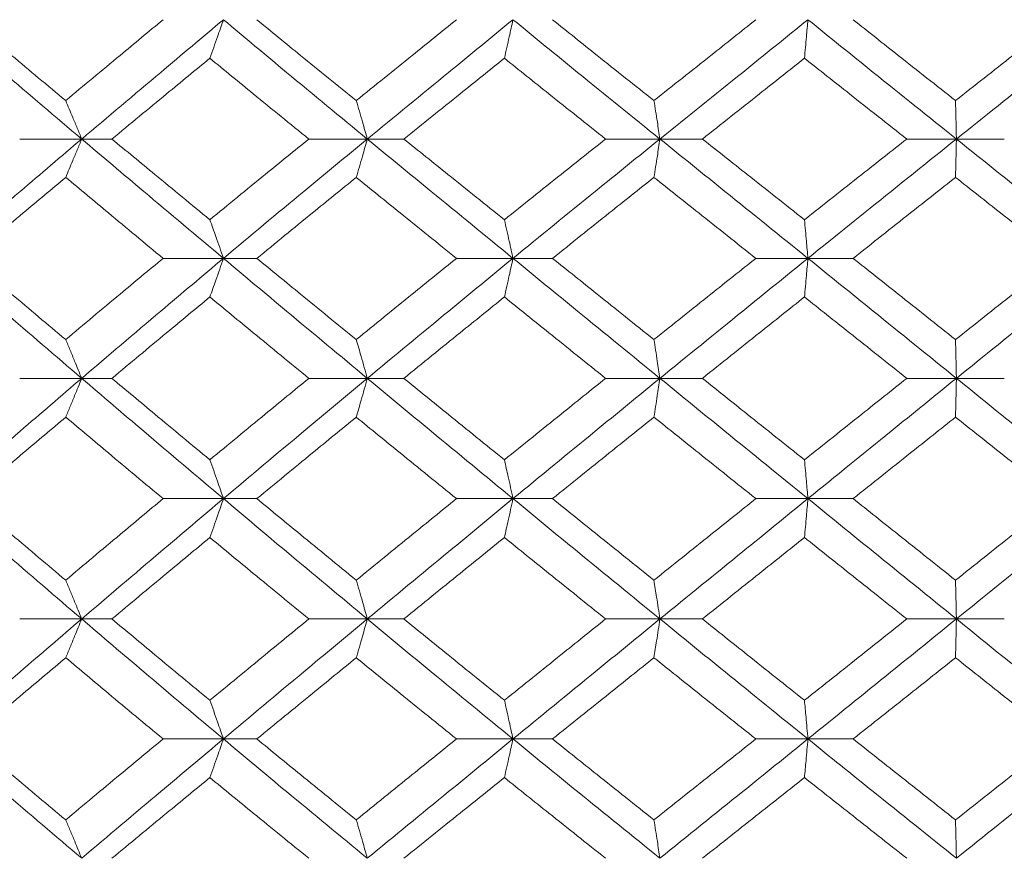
# Model space of a CAD drawing. Header units: inches. Extents: x -4.2 to 22.3, y -10.2 to 17.4.
# Tile 87 of 121: x 12 to 12.5, y -0.5 to -0.1. Entities that reach past the tile are written whole.
import ezdxf

# ---------------------------------------------------------------- set-up
doc = ezdxf.new("R2010")
doc.units = ezdxf.units.IN
doc.header["$MEASUREMENT"] = 0

msp = doc.modelspace()

# ---------------------------------------------------------------- linework, layer by layer
at = {"color": 7, "linetype": 'Continuous', "lineweight": 15}
for p, q in [((12.0094, -0.14708), (12.04092, -0.14708)), ((12.05628, -0.14708), (12.04092, -0.14708)), ((12.18609, -0.14708), (12.15635, -0.14708)), ((12.18609, -0.14708), (12.20466, -0.14708)), ((12.33483, -0.14708), (12.30719, -0.14708)), ((12.33483, -0.14708), (12.3564, -0.14708)), ((12.4855, -0.14708), (12.46027, -0.14708)), ((12.4855, -0.14708), (12.50984, -0.14708)), ((12.08229, -0.2077), (12.11296, -0.2077)), ((12.12995, -0.2077), (12.11296, -0.2077)), ((12.26012, -0.2077), (12.23139, -0.2077)), ((12.26012, -0.2077), (12.28022, -0.2077)), ((12.41003, -0.2077), (12.38356, -0.2077)), ((12.41003, -0.2077), (12.43302, -0.2077)), ((12.04092, -0.26866), (12.0094, -0.26866)), ((12.04092, -0.26866), (12.05628, -0.26866)), ((12.15635, -0.26866), (12.18609, -0.26866)), ((12.20466, -0.26866), (12.18609, -0.26866)), ((12.33483, -0.26866), (12.30719, -0.26866)), ((12.33483, -0.26866), (12.3564, -0.26866)), ((12.4855, -0.26866), (12.46027, -0.26866)), ((12.4855, -0.26866), (12.50984, -0.26866)), ((12.11296, -0.32978), (12.08229, -0.32978)), ((12.11296, -0.32978), (12.12995, -0.32978)), ((12.23139, -0.32978), (12.26012, -0.32978)), ((12.28022, -0.32978), (12.26012, -0.32978)), ((12.41003, -0.32978), (12.38356, -0.32978)), ((12.41003, -0.32978), (12.43302, -0.32978)), ((12.04092, -0.3909), (12.0094, -0.3909)), ((12.04092, -0.3909), (12.05628, -0.3909)), ((12.18609, -0.3909), (12.15635, -0.3909)), ((12.18609, -0.3909), (12.20466, -0.3909)), ((12.30719, -0.3909), (12.33483, -0.3909)), ((12.3564, -0.3909), (12.33483, -0.3909)), ((12.4855, -0.3909), (12.46027, -0.3909)), ((12.4855, -0.3909), (12.50984, -0.3909)), ((12.11296, -0.45186), (12.08229, -0.45186)), ((12.11296, -0.45186), (12.12995, -0.45186)), ((12.26012, -0.45186), (12.23139, -0.45186)), ((12.26012, -0.45186), (12.28022, -0.45186)), ((12.38356, -0.45186), (12.41003, -0.45186)), ((12.43302, -0.45186), (12.41003, -0.45186))]:
    msp.add_line(p, q, dxfattribs=at)
for points, knots in [([(12.04092, -0.14708), (12.02762, -0.1358), (12.00385, -0.11562), (11.98047, -0.09538), (11.97017, -0.08646)], [0, 0, 0, 0, 0.559248, 1, 1, 1, 1]), ([(12.03277, -0.12757), (12.0236, -0.11991), (12.00721, -0.10622), (11.99099, -0.0925), (11.98385, -0.08646)], [0, 0, 0, 0, 0.559527, 1, 1, 1, 1]), ([(12.03277, -0.12757), (12.04197, -0.11991), (12.05842, -0.10622), (12.07499, -0.0925), (12.08229, -0.08646)], [0, 0, 0, 0, 0.559527, 1, 1, 1, 1]), ([(12.04092, -0.14708), (12.05428, -0.1358), (12.07818, -0.11562), (12.10232, -0.09538), (12.11296, -0.08646)], [0, 0, 0, 0, 0.559248, 1, 1, 1, 1]), ([(12.10606, -0.10606), (12.10671, -0.10426), (12.108, -0.10066), (12.11031, -0.09414), (12.11195, -0.08938), (12.11296, -0.08646)], [0, 0, 0, 0, 0.279356, 0.558712, 1, 1, 1, 1]), ([(12.18609, -0.14708), (12.17238, -0.1358), (12.14786, -0.11562), (12.12364, -0.09538), (12.11296, -0.08646)], [0, 0, 0, 0, 0.559248, 1, 1, 1, 1]), ([(12.18046, -0.12757), (12.171, -0.11991), (12.1541, -0.10622), (12.13733, -0.0925), (12.12995, -0.08646)], [0, 0, 0, 0, 0.5595273, 1, 1, 1, 1]), ([(12.18046, -0.12757), (12.18994, -0.11991), (12.20688, -0.10622), (12.2239, -0.0925), (12.23139, -0.08646)], [0, 0, 0, 0, 0.559527, 1, 1, 1, 1]), ([(12.18609, -0.14708), (12.19985, -0.1358), (12.22446, -0.11562), (12.24921, -0.09538), (12.26012, -0.08646)], [0, 0, 0, 0, 0.559248, 1, 1, 1, 1]), ([(12.25577, -0.10606), (12.25618, -0.10426), (12.25699, -0.10066), (12.25844, -0.09414), (12.25948, -0.08938), (12.26012, -0.08646)], [0, 0, 0, 0, 0.279356, 0.558712, 1, 1, 1, 1]), ([(12.33483, -0.14708), (12.32085, -0.1358), (12.29585, -0.11562), (12.27105, -0.09538), (12.26012, -0.08646)], [0, 0, 0, 0, 0.559248, 1, 1, 1, 1]), ([(12.33177, -0.12757), (12.32213, -0.11991), (12.30491, -0.10622), (12.28777, -0.0925), (12.28022, -0.08646)], [0, 0, 0, 0, 0.559527, 1, 1, 1, 1]), ([(12.33177, -0.12757), (12.34142, -0.11991), (12.35867, -0.10622), (12.37595, -0.0925), (12.38356, -0.08646)], [0, 0, 0, 0, 0.559527, 1, 1, 1, 1]), ([(12.33483, -0.14708), (12.34884, -0.1358), (12.37388, -0.11562), (12.39897, -0.09538), (12.41003, -0.08646)], [0, 0, 0, 0, 0.559248, 1, 1, 1, 1]), ([(12.40827, -0.10606), (12.40844, -0.10426), (12.40877, -0.10066), (12.40935, -0.09414), (12.40977, -0.08938), (12.41003, -0.08646)], [0, 0, 0, 0, 0.279356, 0.558712, 1, 1, 1, 1]), ([(12.4855, -0.14708), (12.4714, -0.1358), (12.4462, -0.11562), (12.42109, -0.09538), (12.41003, -0.08646)], [0, 0, 0, 0, 0.559248, 1, 1, 1, 1]), ([(12.48505, -0.12757), (12.47534, -0.11991), (12.45797, -0.10622), (12.44065, -0.0925), (12.43302, -0.08646)], [0, 0, 0, 0, 0.559527, 1, 1, 1, 1]), ([(12.48505, -0.12757), (12.49477, -0.11991), (12.51214, -0.10622), (12.52948, -0.0925), (12.53712, -0.08646)], [0, 0, 0, 0, 0.559527, 1, 1, 1, 1]), ([(12.4855, -0.14708), (12.4996, -0.1358), (12.52481, -0.11562), (12.54996, -0.09538), (12.56104, -0.08646)], [0, 0, 0, 0, 0.559248, 1, 1, 1, 1]), ([(12.05628, -0.14708), (12.06553, -0.13944), (12.08207, -0.12578), (12.09872, -0.11209), (12.10606, -0.10606)], [0, 0, 0, 0, 0.559462, 1, 1, 1, 1]), ([(12.15635, -0.14708), (12.14694, -0.13944), (12.1301, -0.12578), (12.11341, -0.11209), (12.10606, -0.10606)], [0, 0, 0, 0, 0.559462, 1, 1, 1, 1]), ([(12.20466, -0.14708), (12.21417, -0.13944), (12.23118, -0.12578), (12.24825, -0.11209), (12.25577, -0.10606)], [0, 0, 0, 0, 0.559462, 1, 1, 1, 1]), ([(12.30719, -0.14708), (12.29758, -0.13944), (12.28039, -0.12578), (12.2633, -0.11209), (12.25577, -0.10606)], [0, 0, 0, 0, 0.559462, 1, 1, 1, 1]), ([(12.3564, -0.14708), (12.36607, -0.13944), (12.38335, -0.12578), (12.40065, -0.11209), (12.40827, -0.10606)], [0, 0, 0, 0, 0.559462, 1, 1, 1, 1]), ([(12.46027, -0.14708), (12.45056, -0.13944), (12.4332, -0.12578), (12.4159, -0.11209), (12.40827, -0.10606)], [0, 0, 0, 0, 0.559462, 1, 1, 1, 1]), ([(12.04092, -0.14708), (12.04016, -0.14524), (12.03866, -0.14155), (12.03594, -0.13503), (12.03397, -0.1304), (12.03277, -0.12757)], [0, 0, 0, 0, 0.2798525, 0.5597049, 1, 1, 1, 1]), ([(12.18046, -0.12757), (12.18099, -0.12937), (12.18205, -0.13296), (12.18393, -0.13945), (12.18527, -0.14418), (12.18609, -0.14708)], [0, 0, 0, 0, 0.279852, 0.559705, 1, 1, 1, 1]), ([(12.33177, -0.12757), (12.33206, -0.12937), (12.33264, -0.13296), (12.33366, -0.13945), (12.33438, -0.14418), (12.33483, -0.14708)], [0, 0, 0, 0, 0.279852, 0.559705, 1, 1, 1, 1]), ([(12.48505, -0.12757), (12.4851, -0.12937), (12.48518, -0.13296), (12.48533, -0.13945), (12.48543, -0.14418), (12.4855, -0.14708)], [0, 0, 0, 0, 0.279852, 0.559705, 1, 1, 1, 1]), ([(11.97017, -0.2077), (11.98328, -0.19635), (12.00668, -0.17611), (12.03047, -0.15594), (12.04092, -0.14708)], [0, 0, 0, 0, 0.560759, 1, 1, 1, 1]), ([(12.04092, -0.14708), (12.04016, -0.14892), (12.03866, -0.15261), (12.03594, -0.15912), (12.03397, -0.16375), (12.03277, -0.16659)], [0, 0, 0, 0, 0.279852, 0.559705, 1, 1, 1, 1]), ([(12.11296, -0.2077), (12.09943, -0.19635), (12.07529, -0.17611), (12.05141, -0.15594), (12.04092, -0.14708)], [0, 0, 0, 0, 0.560759, 1, 1, 1, 1]), ([(12.10606, -0.1881), (12.09673, -0.18043), (12.08008, -0.16674), (12.06354, -0.15308), (12.05628, -0.14708)], [0, 0, 0, 0, 0.560541, 1, 1, 1, 1]), ([(12.10606, -0.1881), (12.11542, -0.18043), (12.13211, -0.16674), (12.14895, -0.15308), (12.15635, -0.14708)], [0, 0, 0, 0, 0.560541, 1, 1, 1, 1]), ([(12.11296, -0.2077), (12.12655, -0.19635), (12.15079, -0.17611), (12.17532, -0.15594), (12.18609, -0.14708)], [0, 0, 0, 0, 0.560759, 1, 1, 1, 1]), ([(12.18046, -0.16659), (12.18099, -0.16479), (12.18205, -0.16119), (12.18393, -0.15471), (12.18527, -0.14997), (12.18609, -0.14708)], [0, 0, 0, 0, 0.279852, 0.559705, 1, 1, 1, 1]), ([(12.26012, -0.2077), (12.24624, -0.19635), (12.22149, -0.17611), (12.1969, -0.15594), (12.18609, -0.14708)], [0, 0, 0, 0, 0.560759, 1, 1, 1, 1]), ([(12.25577, -0.1881), (12.2462, -0.18043), (12.22913, -0.16674), (12.21213, -0.15308), (12.20466, -0.14708)], [0, 0, 0, 0, 0.560541, 1, 1, 1, 1]), ([(12.25577, -0.1881), (12.26535, -0.18043), (12.28245, -0.16674), (12.29964, -0.15308), (12.30719, -0.14708)], [0, 0, 0, 0, 0.560541, 1, 1, 1, 1]), ([(12.26012, -0.2077), (12.27403, -0.19635), (12.29884, -0.17611), (12.32385, -0.15594), (12.33483, -0.14708)], [0, 0, 0, 0, 0.560759, 1, 1, 1, 1]), ([(12.33177, -0.16659), (12.33206, -0.16479), (12.33264, -0.16119), (12.33366, -0.15471), (12.33438, -0.14997), (12.33483, -0.14708)], [0, 0, 0, 0, 0.279852, 0.559705, 1, 1, 1, 1]), ([(12.41003, -0.2077), (12.39596, -0.19635), (12.37087, -0.17611), (12.34583, -0.15594), (12.33483, -0.14708)], [0, 0, 0, 0, 0.560759, 1, 1, 1, 1]), ([(12.40827, -0.1881), (12.39858, -0.18043), (12.38128, -0.16674), (12.364, -0.15308), (12.3564, -0.14708)], [0, 0, 0, 0, 0.560541, 1, 1, 1, 1]), ([(12.40827, -0.1881), (12.41798, -0.18043), (12.43528, -0.16674), (12.45264, -0.15308), (12.46027, -0.14708)], [0, 0, 0, 0, 0.5605414, 1, 1, 1, 1]), ([(12.41003, -0.2077), (12.42411, -0.19635), (12.44922, -0.17611), (12.47443, -0.15594), (12.4855, -0.14708)], [0, 0, 0, 0, 0.560759, 1, 1, 1, 1]), ([(12.48505, -0.16659), (12.4851, -0.16479), (12.48518, -0.16119), (12.48533, -0.15471), (12.48543, -0.14997), (12.4855, -0.14708)], [0, 0, 0, 0, 0.279852, 0.559705, 1, 1, 1, 1]), ([(12.56104, -0.2077), (12.54694, -0.19635), (12.52179, -0.17611), (12.49657, -0.15594), (12.4855, -0.14708)], [0, 0, 0, 0, 0.560759, 1, 1, 1, 1]), ([(11.98385, -0.2077), (11.99294, -0.20001), (12.00916, -0.18629), (12.02556, -0.1726), (12.03277, -0.16659)], [0, 0, 0, 0, 0.560476, 1, 1, 1, 1]), ([(12.08229, -0.2077), (12.07301, -0.20001), (12.05644, -0.18629), (12.04, -0.1726), (12.03277, -0.16659)], [0, 0, 0, 0, 0.560476, 1, 1, 1, 1]), ([(12.12995, -0.2077), (12.13935, -0.20001), (12.15612, -0.18629), (12.17303, -0.1726), (12.18046, -0.16659)], [0, 0, 0, 0, 0.560476, 1, 1, 1, 1]), ([(12.23139, -0.2077), (12.22186, -0.20001), (12.20484, -0.18629), (12.1879, -0.1726), (12.18046, -0.16659)], [0, 0, 0, 0, 0.5604762, 1, 1, 1, 1]), ([(12.28022, -0.2077), (12.28982, -0.20001), (12.30697, -0.18629), (12.3242, -0.1726), (12.33177, -0.16659)], [0, 0, 0, 0, 0.560476, 1, 1, 1, 1]), ([(12.38356, -0.2077), (12.37388, -0.20001), (12.3566, -0.18629), (12.33935, -0.1726), (12.33177, -0.16659)], [0, 0, 0, 0, 0.560476, 1, 1, 1, 1]), ([(12.43302, -0.2077), (12.44273, -0.20001), (12.46006, -0.18629), (12.47742, -0.1726), (12.48505, -0.16659)], [0, 0, 0, 0, 0.560476, 1, 1, 1, 1]), ([(12.53712, -0.2077), (12.5274, -0.20001), (12.51005, -0.18629), (12.49269, -0.1726), (12.48505, -0.16659)], [0, 0, 0, 0, 0.560476, 1, 1, 1, 1]), ([(12.11296, -0.2077), (12.11232, -0.20585), (12.11105, -0.20215), (12.10875, -0.1956), (12.10708, -0.19095), (12.10606, -0.1881)], [0, 0, 0, 0, 0.279356, 0.558712, 1, 1, 1, 1]), ([(12.25577, -0.1881), (12.25618, -0.1899), (12.25699, -0.1935), (12.25844, -0.20002), (12.25948, -0.20478), (12.26012, -0.2077)], [0, 0, 0, 0, 0.279356, 0.558712, 1, 1, 1, 1]), ([(12.40827, -0.1881), (12.40844, -0.1899), (12.40877, -0.1935), (12.40935, -0.20002), (12.40977, -0.20478), (12.41003, -0.2077)], [0, 0, 0, 0, 0.279356, 0.558712, 1, 1, 1, 1]), ([(12.04092, -0.26866), (12.02761, -0.25726), (12.00388, -0.23692), (11.98046, -0.21662), (11.97017, -0.2077)], [0, 0, 0, 0, 0.5604576, 1, 1, 1, 1]), ([(12.03277, -0.24897), (12.02359, -0.24126), (12.00722, -0.22749), (11.99099, -0.21374), (11.98385, -0.2077)], [0, 0, 0, 0, 0.560339, 1, 1, 1, 1]), ([(12.03277, -0.24897), (12.04198, -0.24126), (12.05841, -0.22749), (12.075, -0.21374), (12.08229, -0.2077)], [0, 0, 0, 0, 0.560339, 1, 1, 1, 1]), ([(12.04092, -0.26866), (12.05429, -0.25726), (12.07815, -0.23692), (12.10233, -0.21662), (12.11296, -0.2077)], [0, 0, 0, 0, 0.560458, 1, 1, 1, 1]), ([(12.11296, -0.2077), (12.11232, -0.20955), (12.11105, -0.21325), (12.10875, -0.21981), (12.10708, -0.22448), (12.10606, -0.22733)], [0, 0, 0, 0, 0.2791678, 0.5583357, 1, 1, 1, 1]), ([(12.18609, -0.26866), (12.17237, -0.25726), (12.14789, -0.23692), (12.12362, -0.21662), (12.11296, -0.2077)], [0, 0, 0, 0, 0.560458, 1, 1, 1, 1]), ([(12.18046, -0.24897), (12.171, -0.24126), (12.15411, -0.22749), (12.13733, -0.21374), (12.12995, -0.2077)], [0, 0, 0, 0, 0.560339, 1, 1, 1, 1]), ([(12.18046, -0.24897), (12.18994, -0.24126), (12.20687, -0.22749), (12.2239, -0.21374), (12.23139, -0.2077)], [0, 0, 0, 0, 0.560339, 1, 1, 1, 1]), ([(12.18609, -0.26866), (12.19986, -0.25726), (12.22443, -0.23692), (12.24922, -0.21662), (12.26012, -0.2077)], [0, 0, 0, 0, 0.560458, 1, 1, 1, 1]), ([(12.25577, -0.22733), (12.25617, -0.22553), (12.25699, -0.22192), (12.25844, -0.21539), (12.25948, -0.21062), (12.26012, -0.2077)], [0, 0, 0, 0, 0.2791678, 0.5583356, 1, 1, 1, 1]), ([(12.33483, -0.26866), (12.32084, -0.25726), (12.29588, -0.23692), (12.27104, -0.21662), (12.26012, -0.2077)], [0, 0, 0, 0, 0.560458, 1, 1, 1, 1]), ([(12.33177, -0.24897), (12.32213, -0.24126), (12.30492, -0.22749), (12.28776, -0.21374), (12.28022, -0.2077)], [0, 0, 0, 0, 0.560339, 1, 1, 1, 1]), ([(12.33177, -0.24897), (12.34143, -0.24126), (12.35866, -0.22749), (12.37595, -0.21374), (12.38356, -0.2077)], [0, 0, 0, 0, 0.560339, 1, 1, 1, 1]), ([(12.33483, -0.26866), (12.34884, -0.25726), (12.37385, -0.23692), (12.39898, -0.21662), (12.41003, -0.2077)], [0, 0, 0, 0, 0.560458, 1, 1, 1, 1]), ([(12.40827, -0.22733), (12.40844, -0.22553), (12.40877, -0.22192), (12.40935, -0.21539), (12.40977, -0.21062), (12.41003, -0.2077)], [0, 0, 0, 0, 0.279168, 0.558336, 1, 1, 1, 1]), ([(12.4855, -0.26866), (12.4714, -0.25726), (12.44623, -0.23692), (12.42108, -0.21662), (12.41003, -0.2077)], [0, 0, 0, 0, 0.560458, 1, 1, 1, 1]), ([(12.48505, -0.24897), (12.47533, -0.24126), (12.45799, -0.22749), (12.44064, -0.21374), (12.43302, -0.2077)], [0, 0, 0, 0, 0.560339, 1, 1, 1, 1]), ([(12.48505, -0.24897), (12.49478, -0.24126), (12.51212, -0.22749), (12.52949, -0.21374), (12.53712, -0.2077)], [0, 0, 0, 0, 0.560339, 1, 1, 1, 1]), ([(12.4855, -0.26866), (12.49961, -0.25726), (12.52478, -0.23692), (12.54997, -0.21662), (12.56104, -0.2077)], [0, 0, 0, 0, 0.560458, 1, 1, 1, 1]), ([(12.05628, -0.26866), (12.06553, -0.26093), (12.08206, -0.24715), (12.09873, -0.23339), (12.10606, -0.22733)], [0, 0, 0, 0, 0.560274, 1, 1, 1, 1]), ([(12.15635, -0.26866), (12.14693, -0.26093), (12.13012, -0.24715), (12.11341, -0.23339), (12.10606, -0.22733)], [0, 0, 0, 0, 0.560274, 1, 1, 1, 1]), ([(12.20466, -0.26866), (12.21418, -0.26093), (12.23116, -0.24715), (12.24825, -0.23339), (12.25577, -0.22733)], [0, 0, 0, 0, 0.5602736, 1, 1, 1, 1]), ([(12.30719, -0.26866), (12.29757, -0.26093), (12.2804, -0.24715), (12.26329, -0.23339), (12.25577, -0.22733)], [0, 0, 0, 0, 0.560274, 1, 1, 1, 1]), ([(12.3564, -0.26866), (12.36608, -0.26093), (12.38334, -0.24715), (12.40066, -0.23339), (12.40827, -0.22733)], [0, 0, 0, 0, 0.560274, 1, 1, 1, 1]), ([(12.46027, -0.26866), (12.45056, -0.26093), (12.43322, -0.24715), (12.41589, -0.23339), (12.40827, -0.22733)], [0, 0, 0, 0, 0.560274, 1, 1, 1, 1]), ([(12.03277, -0.24897), (12.03353, -0.25077), (12.03506, -0.25439), (12.03778, -0.26093), (12.03973, -0.26572), (12.04092, -0.26866)], [0, 0, 0, 0, 0.2788696, 0.5577393, 1, 1, 1, 1]), ([(12.18609, -0.26866), (12.18557, -0.2668), (12.18454, -0.26309), (12.18266, -0.25651), (12.1813, -0.25184), (12.18046, -0.24897)], [0, 0, 0, 0, 0.27887, 0.557739, 1, 1, 1, 1]), ([(12.33177, -0.24897), (12.33206, -0.25077), (12.33263, -0.25439), (12.33365, -0.26093), (12.33438, -0.26572), (12.33483, -0.26866)], [0, 0, 0, 0, 0.27887, 0.557739, 1, 1, 1, 1]), ([(12.48505, -0.24897), (12.4851, -0.25077), (12.48518, -0.25439), (12.48533, -0.26093), (12.48543, -0.26572), (12.4855, -0.26866)], [0, 0, 0, 0, 0.27887, 0.557739, 1, 1, 1, 1]), ([(11.97017, -0.32978), (11.98328, -0.31836), (12.00669, -0.29798), (12.03046, -0.27761), (12.04092, -0.26866)], [0, 0, 0, 0, 0.560155, 1, 1, 1, 1]), ([(12.03277, -0.28836), (12.03353, -0.28655), (12.03506, -0.28294), (12.03778, -0.27639), (12.03973, -0.2716), (12.04092, -0.26866)], [0, 0, 0, 0, 0.2787754, 0.5575509, 1, 1, 1, 1]), ([(12.11296, -0.32978), (12.09943, -0.31836), (12.07528, -0.29798), (12.05141, -0.27761), (12.04092, -0.26866)], [0, 0, 0, 0, 0.560155, 1, 1, 1, 1]), ([(12.10606, -0.31006), (12.09673, -0.30232), (12.08007, -0.28852), (12.06354, -0.27472), (12.05628, -0.26866)], [0, 0, 0, 0, 0.560136, 1, 1, 1, 1]), ([(12.10606, -0.31006), (12.11542, -0.30232), (12.13212, -0.28852), (12.14895, -0.27472), (12.15635, -0.26866)], [0, 0, 0, 0, 0.560136, 1, 1, 1, 1]), ([(12.11296, -0.32978), (12.12655, -0.31836), (12.1508, -0.29798), (12.17531, -0.27761), (12.18609, -0.26866)], [0, 0, 0, 0, 0.560155, 1, 1, 1, 1]), ([(12.18609, -0.26866), (12.18557, -0.27051), (12.18454, -0.27422), (12.18266, -0.28081), (12.1813, -0.28549), (12.18046, -0.28836)], [0, 0, 0, 0, 0.278776, 0.557551, 1, 1, 1, 1]), ([(12.26012, -0.32978), (12.24624, -0.31836), (12.22148, -0.29798), (12.1969, -0.27761), (12.18609, -0.26866)], [0, 0, 0, 0, 0.560155, 1, 1, 1, 1]), ([(12.25577, -0.31006), (12.2462, -0.30232), (12.22913, -0.28852), (12.21213, -0.27472), (12.20466, -0.26866)], [0, 0, 0, 0, 0.560136, 1, 1, 1, 1]), ([(12.25577, -0.31006), (12.26535, -0.30232), (12.28245, -0.28852), (12.29964, -0.27472), (12.30719, -0.26866)], [0, 0, 0, 0, 0.560136, 1, 1, 1, 1]), ([(12.26012, -0.32978), (12.27403, -0.31836), (12.29885, -0.29798), (12.32384, -0.27761), (12.33483, -0.26866)], [0, 0, 0, 0, 0.560155, 1, 1, 1, 1]), ([(12.33177, -0.28836), (12.33206, -0.28655), (12.33263, -0.28294), (12.33365, -0.27639), (12.33438, -0.2716), (12.33483, -0.26866)], [0, 0, 0, 0, 0.278775, 0.557551, 1, 1, 1, 1]), ([(12.41003, -0.32978), (12.39596, -0.31836), (12.37086, -0.29798), (12.34583, -0.27761), (12.33483, -0.26866)], [0, 0, 0, 0, 0.5601553, 1, 1, 1, 1]), ([(12.40827, -0.31006), (12.39858, -0.30232), (12.38127, -0.28852), (12.364, -0.27472), (12.3564, -0.26866)], [0, 0, 0, 0, 0.560136, 1, 1, 1, 1]), ([(12.40827, -0.31006), (12.41797, -0.30232), (12.43529, -0.28852), (12.45264, -0.27472), (12.46027, -0.26866)], [0, 0, 0, 0, 0.560136, 1, 1, 1, 1]), ([(12.41003, -0.32978), (12.4241, -0.31836), (12.44924, -0.29798), (12.47442, -0.27761), (12.4855, -0.26866)], [0, 0, 0, 0, 0.560155, 1, 1, 1, 1]), ([(12.48505, -0.28836), (12.4851, -0.28655), (12.48518, -0.28294), (12.48533, -0.27639), (12.48543, -0.2716), (12.4855, -0.26866)], [0, 0, 0, 0, 0.2787754, 0.5575509, 1, 1, 1, 1]), ([(12.56104, -0.32978), (12.54694, -0.31836), (12.52177, -0.29798), (12.49658, -0.27761), (12.4855, -0.26866)], [0, 0, 0, 0, 0.560155, 1, 1, 1, 1]), ([(11.98385, -0.32978), (11.99294, -0.32205), (12.00917, -0.30824), (12.02556, -0.29443), (12.03277, -0.28836)], [0, 0, 0, 0, 0.5600706, 1, 1, 1, 1]), ([(12.08229, -0.32978), (12.07301, -0.32205), (12.05643, -0.30824), (12.04, -0.29443), (12.03277, -0.28836)], [0, 0, 0, 0, 0.560071, 1, 1, 1, 1]), ([(12.12995, -0.32978), (12.13934, -0.32205), (12.15613, -0.30824), (12.17303, -0.29443), (12.18046, -0.28836)], [0, 0, 0, 0, 0.560071, 1, 1, 1, 1]), ([(12.23139, -0.32978), (12.22186, -0.32205), (12.20484, -0.30824), (12.18791, -0.29443), (12.18046, -0.28836)], [0, 0, 0, 0, 0.560071, 1, 1, 1, 1]), ([(12.28022, -0.32978), (12.28982, -0.32205), (12.30698, -0.30824), (12.3242, -0.29443), (12.33177, -0.28836)], [0, 0, 0, 0, 0.560071, 1, 1, 1, 1]), ([(12.38356, -0.32978), (12.37388, -0.32205), (12.35659, -0.30824), (12.33936, -0.29443), (12.33177, -0.28836)], [0, 0, 0, 0, 0.560071, 1, 1, 1, 1]), ([(12.43302, -0.32978), (12.44273, -0.32205), (12.46006, -0.30824), (12.47742, -0.29443), (12.48505, -0.28836)], [0, 0, 0, 0, 0.560071, 1, 1, 1, 1]), ([(12.53712, -0.32978), (12.5274, -0.32205), (12.51005, -0.30824), (12.49269, -0.29443), (12.48505, -0.28836)], [0, 0, 0, 0, 0.560071, 1, 1, 1, 1]), ([(12.10606, -0.31006), (12.10671, -0.31186), (12.108, -0.31548), (12.1103, -0.32204), (12.11195, -0.32684), (12.11296, -0.32978)], [0, 0, 0, 0, 0.278676, 0.557352, 1, 1, 1, 1]), ([(12.26012, -0.32978), (12.25972, -0.32792), (12.25891, -0.32421), (12.25747, -0.31762), (12.25641, -0.31293), (12.25577, -0.31006)], [0, 0, 0, 0, 0.278676, 0.557352, 1, 1, 1, 1]), ([(12.40827, -0.31006), (12.40844, -0.31186), (12.40877, -0.31548), (12.40935, -0.32204), (12.40977, -0.32684), (12.41003, -0.32978)], [0, 0, 0, 0, 0.278676, 0.5573521, 1, 1, 1, 1]), ([(12.04092, -0.3909), (12.02762, -0.3795), (12.00386, -0.35913), (11.98046, -0.33875), (11.97017, -0.32978)], [0, 0, 0, 0, 0.559853, 1, 1, 1, 1]), ([(12.03277, -0.3712), (12.0236, -0.36347), (12.00721, -0.34966), (11.99099, -0.33586), (11.98385, -0.32978)], [0, 0, 0, 0, 0.559933, 1, 1, 1, 1]), ([(12.03277, -0.3712), (12.04198, -0.36347), (12.05841, -0.34966), (12.07499, -0.33586), (12.08229, -0.32978)], [0, 0, 0, 0, 0.559933, 1, 1, 1, 1]), ([(12.04092, -0.3909), (12.05429, -0.3795), (12.07816, -0.35913), (12.10232, -0.33875), (12.11296, -0.32978)], [0, 0, 0, 0, 0.559853, 1, 1, 1, 1]), ([(12.10606, -0.3495), (12.10671, -0.34769), (12.108, -0.34408), (12.1103, -0.33752), (12.11195, -0.33272), (12.11296, -0.32978)], [0, 0, 0, 0, 0.278676, 0.557352, 1, 1, 1, 1]), ([(12.18609, -0.3909), (12.17238, -0.3795), (12.14787, -0.35913), (12.12363, -0.33875), (12.11296, -0.32978)], [0, 0, 0, 0, 0.559853, 1, 1, 1, 1]), ([(12.18046, -0.3712), (12.171, -0.36347), (12.15411, -0.34966), (12.13733, -0.33586), (12.12995, -0.32978)], [0, 0, 0, 0, 0.559933, 1, 1, 1, 1]), ([(12.18046, -0.3712), (12.18994, -0.36347), (12.20687, -0.34966), (12.2239, -0.33586), (12.23139, -0.32978)], [0, 0, 0, 0, 0.559933, 1, 1, 1, 1]), ([(12.18609, -0.3909), (12.19986, -0.3795), (12.22444, -0.35913), (12.24921, -0.33875), (12.26012, -0.32978)], [0, 0, 0, 0, 0.5598527, 1, 1, 1, 1]), ([(12.26012, -0.32978), (12.25972, -0.33164), (12.25891, -0.33535), (12.25747, -0.34194), (12.25641, -0.34663), (12.25577, -0.3495)], [0, 0, 0, 0, 0.278676, 0.557352, 1, 1, 1, 1]), ([(12.33483, -0.3909), (12.32084, -0.3795), (12.29586, -0.35913), (12.27104, -0.33875), (12.26012, -0.32978)], [0, 0, 0, 0, 0.559853, 1, 1, 1, 1]), ([(12.33177, -0.3712), (12.32213, -0.36347), (12.30491, -0.34966), (12.28776, -0.33586), (12.28022, -0.32978)], [0, 0, 0, 0, 0.559933, 1, 1, 1, 1]), ([(12.33177, -0.3712), (12.34143, -0.36347), (12.35867, -0.34966), (12.37595, -0.33586), (12.38356, -0.32978)], [0, 0, 0, 0, 0.559933, 1, 1, 1, 1]), ([(12.33483, -0.3909), (12.34884, -0.3795), (12.37387, -0.35913), (12.39897, -0.33875), (12.41003, -0.32978)], [0, 0, 0, 0, 0.559853, 1, 1, 1, 1]), ([(12.40827, -0.3495), (12.40844, -0.34769), (12.40877, -0.34408), (12.40935, -0.33752), (12.40977, -0.33272), (12.41003, -0.32978)], [0, 0, 0, 0, 0.278676, 0.557352, 1, 1, 1, 1]), ([(12.4855, -0.3909), (12.4714, -0.3795), (12.44622, -0.35913), (12.42109, -0.33875), (12.41003, -0.32978)], [0, 0, 0, 0, 0.559853, 1, 1, 1, 1]), ([(12.48505, -0.3712), (12.47534, -0.36347), (12.45798, -0.34966), (12.44065, -0.33586), (12.43302, -0.32978)], [0, 0, 0, 0, 0.559933, 1, 1, 1, 1]), ([(12.48505, -0.3712), (12.49477, -0.36347), (12.51213, -0.34966), (12.52949, -0.33586), (12.53712, -0.32978)], [0, 0, 0, 0, 0.559933, 1, 1, 1, 1]), ([(12.4855, -0.3909), (12.4996, -0.3795), (12.52479, -0.35913), (12.54996, -0.33875), (12.56104, -0.32978)], [0, 0, 0, 0, 0.559853, 1, 1, 1, 1]), ([(12.05628, -0.3909), (12.06553, -0.38318), (12.08206, -0.36938), (12.09873, -0.35558), (12.10606, -0.3495)], [0, 0, 0, 0, 0.559868, 1, 1, 1, 1]), ([(12.15635, -0.3909), (12.14693, -0.38318), (12.13011, -0.36938), (12.11341, -0.35558), (12.10606, -0.3495)], [0, 0, 0, 0, 0.559868, 1, 1, 1, 1]), ([(12.20466, -0.3909), (12.21418, -0.38318), (12.23117, -0.36938), (12.24825, -0.35558), (12.25577, -0.3495)], [0, 0, 0, 0, 0.559868, 1, 1, 1, 1]), ([(12.30719, -0.3909), (12.29758, -0.38318), (12.2804, -0.36938), (12.26329, -0.35558), (12.25577, -0.3495)], [0, 0, 0, 0, 0.559868, 1, 1, 1, 1]), ([(12.3564, -0.3909), (12.36607, -0.38318), (12.38335, -0.36938), (12.40065, -0.35558), (12.40827, -0.3495)], [0, 0, 0, 0, 0.559868, 1, 1, 1, 1]), ([(12.46027, -0.3909), (12.45056, -0.38318), (12.43321, -0.36938), (12.41589, -0.35558), (12.40827, -0.3495)], [0, 0, 0, 0, 0.5598675, 1, 1, 1, 1]), ([(12.03277, -0.3712), (12.03353, -0.37301), (12.03506, -0.37662), (12.03778, -0.38317), (12.03973, -0.38796), (12.04092, -0.3909)], [0, 0, 0, 0, 0.278775, 0.557551, 1, 1, 1, 1]), ([(12.18046, -0.3712), (12.18099, -0.37301), (12.18204, -0.37662), (12.18392, -0.38317), (12.18527, -0.38796), (12.18609, -0.3909)], [0, 0, 0, 0, 0.278775, 0.557551, 1, 1, 1, 1]), ([(12.33483, -0.3909), (12.33455, -0.38905), (12.33398, -0.38534), (12.33297, -0.37875), (12.33223, -0.37407), (12.33177, -0.3712)], [0, 0, 0, 0, 0.278776, 0.557551, 1, 1, 1, 1]), ([(12.48505, -0.3712), (12.4851, -0.37301), (12.48518, -0.37662), (12.48533, -0.38317), (12.48543, -0.38796), (12.4855, -0.3909)], [0, 0, 0, 0, 0.278775, 0.557551, 1, 1, 1, 1]), ([(11.97017, -0.45186), (11.98328, -0.4405), (12.00671, -0.4202), (12.03046, -0.39986), (12.04092, -0.3909)], [0, 0, 0, 0, 0.55955, 1, 1, 1, 1]), ([(12.03277, -0.41059), (12.03353, -0.40878), (12.03506, -0.40517), (12.03778, -0.39863), (12.03973, -0.39384), (12.04092, -0.3909)], [0, 0, 0, 0, 0.27887, 0.557739, 1, 1, 1, 1]), ([(12.11296, -0.45186), (12.09943, -0.4405), (12.07526, -0.4202), (12.05142, -0.39986), (12.04092, -0.3909)], [0, 0, 0, 0, 0.5595503, 1, 1, 1, 1]), ([(12.10606, -0.43223), (12.09673, -0.42452), (12.08007, -0.41075), (12.06355, -0.39697), (12.05628, -0.3909)], [0, 0, 0, 0, 0.55973, 1, 1, 1, 1]), ([(12.10606, -0.43223), (12.11541, -0.42452), (12.13213, -0.41075), (12.14895, -0.39697), (12.15635, -0.3909)], [0, 0, 0, 0, 0.55973, 1, 1, 1, 1]), ([(12.11296, -0.45186), (12.12654, -0.4405), (12.15082, -0.4202), (12.17531, -0.39986), (12.18609, -0.3909)], [0, 0, 0, 0, 0.55955, 1, 1, 1, 1]), ([(12.18046, -0.41059), (12.18099, -0.40878), (12.18204, -0.40517), (12.18392, -0.39863), (12.18527, -0.39384), (12.18609, -0.3909)], [0, 0, 0, 0, 0.27887, 0.557739, 1, 1, 1, 1]), ([(12.26012, -0.45186), (12.24625, -0.4405), (12.22146, -0.4202), (12.19691, -0.39986), (12.18609, -0.3909)], [0, 0, 0, 0, 0.55955, 1, 1, 1, 1]), ([(12.25577, -0.43223), (12.2462, -0.42452), (12.22912, -0.41075), (12.21214, -0.39697), (12.20466, -0.3909)], [0, 0, 0, 0, 0.55973, 1, 1, 1, 1]), ([(12.25577, -0.43223), (12.26535, -0.42452), (12.28246, -0.41075), (12.29963, -0.39697), (12.30719, -0.3909)], [0, 0, 0, 0, 0.55973, 1, 1, 1, 1]), ([(12.26012, -0.45186), (12.27402, -0.4405), (12.29887, -0.4202), (12.32383, -0.39986), (12.33483, -0.3909)], [0, 0, 0, 0, 0.55955, 1, 1, 1, 1]), ([(12.33483, -0.3909), (12.33455, -0.39276), (12.33398, -0.39647), (12.33297, -0.40305), (12.33223, -0.40772), (12.33177, -0.41059)], [0, 0, 0, 0, 0.27887, 0.557739, 1, 1, 1, 1]), ([(12.41003, -0.45186), (12.39597, -0.4405), (12.37084, -0.4202), (12.34584, -0.39986), (12.33483, -0.3909)], [0, 0, 0, 0, 0.5595503, 1, 1, 1, 1]), ([(12.40827, -0.43223), (12.39858, -0.42452), (12.38127, -0.41075), (12.364, -0.39697), (12.3564, -0.3909)], [0, 0, 0, 0, 0.55973, 1, 1, 1, 1]), ([(12.40827, -0.43223), (12.41797, -0.42452), (12.4353, -0.41075), (12.45264, -0.39697), (12.46027, -0.3909)], [0, 0, 0, 0, 0.55973, 1, 1, 1, 1]), ([(12.41003, -0.45186), (12.4241, -0.4405), (12.44925, -0.4202), (12.47442, -0.39986), (12.4855, -0.3909)], [0, 0, 0, 0, 0.55955, 1, 1, 1, 1]), ([(12.48505, -0.41059), (12.4851, -0.40878), (12.48518, -0.40517), (12.48533, -0.39863), (12.48543, -0.39384), (12.4855, -0.3909)], [0, 0, 0, 0, 0.2788696, 0.5577393, 1, 1, 1, 1]), ([(12.56104, -0.45186), (12.54695, -0.4405), (12.52175, -0.4202), (12.49659, -0.39986), (12.4855, -0.3909)], [0, 0, 0, 0, 0.55955, 1, 1, 1, 1]), ([(11.98385, -0.45186), (11.99294, -0.44416), (12.00918, -0.43042), (12.02556, -0.41665), (12.03277, -0.41059)], [0, 0, 0, 0, 0.559665, 1, 1, 1, 1]), ([(12.08229, -0.45186), (12.07301, -0.44416), (12.05643, -0.43042), (12.04, -0.41665), (12.03277, -0.41059)], [0, 0, 0, 0, 0.559665, 1, 1, 1, 1]), ([(12.12995, -0.45186), (12.13934, -0.44416), (12.15613, -0.43042), (12.17302, -0.41665), (12.18046, -0.41059)], [0, 0, 0, 0, 0.559665, 1, 1, 1, 1]), ([(12.23139, -0.45186), (12.22186, -0.44416), (12.20483, -0.43042), (12.18791, -0.41665), (12.18046, -0.41059)], [0, 0, 0, 0, 0.559665, 1, 1, 1, 1]), ([(12.28022, -0.45186), (12.28982, -0.44416), (12.30698, -0.43042), (12.32419, -0.41665), (12.33177, -0.41059)], [0, 0, 0, 0, 0.559665, 1, 1, 1, 1]), ([(12.38356, -0.45186), (12.37388, -0.44416), (12.35659, -0.43042), (12.33936, -0.41665), (12.33177, -0.41059)], [0, 0, 0, 0, 0.5596645, 1, 1, 1, 1]), ([(12.43302, -0.45186), (12.44272, -0.44416), (12.46007, -0.43042), (12.47742, -0.41665), (12.48505, -0.41059)], [0, 0, 0, 0, 0.559665, 1, 1, 1, 1]), ([(12.53712, -0.45186), (12.52741, -0.44416), (12.51004, -0.43042), (12.49269, -0.41665), (12.48505, -0.41059)], [0, 0, 0, 0, 0.5596645, 1, 1, 1, 1]), ([(12.10606, -0.43223), (12.10671, -0.43403), (12.108, -0.43764), (12.1103, -0.44416), (12.11195, -0.44894), (12.11296, -0.45186)], [0, 0, 0, 0, 0.279168, 0.558336, 1, 1, 1, 1]), ([(12.25577, -0.43223), (12.25617, -0.43403), (12.25699, -0.43764), (12.25844, -0.44416), (12.25948, -0.44894), (12.26012, -0.45186)], [0, 0, 0, 0, 0.279168, 0.558336, 1, 1, 1, 1]), ([(12.41003, -0.45186), (12.40986, -0.45001), (12.40954, -0.44631), (12.40896, -0.43975), (12.40853, -0.43508), (12.40827, -0.43223)], [0, 0, 0, 0, 0.2791678, 0.5583357, 1, 1, 1, 1]), ([(12.04092, -0.51248), (12.02762, -0.5012), (12.00385, -0.48102), (11.98047, -0.46078), (11.97017, -0.45186)], [0, 0, 0, 0, 0.559248, 1, 1, 1, 1]), ([(12.03277, -0.49297), (12.0236, -0.48531), (12.00721, -0.47162), (11.99099, -0.4579), (11.98385, -0.45186)], [0, 0, 0, 0, 0.559527, 1, 1, 1, 1]), ([(12.03277, -0.49297), (12.04197, -0.48531), (12.05842, -0.47162), (12.07499, -0.4579), (12.08229, -0.45186)], [0, 0, 0, 0, 0.559527, 1, 1, 1, 1]), ([(12.04092, -0.51248), (12.05428, -0.5012), (12.07818, -0.48102), (12.10232, -0.46078), (12.11296, -0.45186)], [0, 0, 0, 0, 0.559248, 1, 1, 1, 1]), ([(12.10606, -0.47146), (12.10671, -0.46966), (12.108, -0.46606), (12.11031, -0.45954), (12.11195, -0.45478), (12.11296, -0.45186)], [0, 0, 0, 0, 0.279356, 0.558712, 1, 1, 1, 1]), ([(12.18609, -0.51248), (12.17238, -0.5012), (12.14786, -0.48102), (12.12364, -0.46078), (12.11296, -0.45186)], [0, 0, 0, 0, 0.559248, 1, 1, 1, 1]), ([(12.18046, -0.49297), (12.171, -0.48531), (12.1541, -0.47162), (12.13733, -0.4579), (12.12995, -0.45186)], [0, 0, 0, 0, 0.559527, 1, 1, 1, 1]), ([(12.18046, -0.49297), (12.18994, -0.48531), (12.20688, -0.47162), (12.2239, -0.4579), (12.23139, -0.45186)], [0, 0, 0, 0, 0.559527, 1, 1, 1, 1]), ([(12.18609, -0.51248), (12.19985, -0.5012), (12.22446, -0.48102), (12.24921, -0.46078), (12.26012, -0.45186)], [0, 0, 0, 0, 0.559248, 1, 1, 1, 1]), ([(12.25577, -0.47146), (12.25618, -0.46966), (12.25699, -0.46606), (12.25844, -0.45954), (12.25948, -0.45478), (12.26012, -0.45186)], [0, 0, 0, 0, 0.279356, 0.5587121, 1, 1, 1, 1]), ([(12.33483, -0.51248), (12.32085, -0.5012), (12.29585, -0.48102), (12.27105, -0.46078), (12.26012, -0.45186)], [0, 0, 0, 0, 0.559248, 1, 1, 1, 1]), ([(12.33177, -0.49297), (12.32213, -0.48531), (12.30491, -0.47162), (12.28777, -0.4579), (12.28022, -0.45186)], [0, 0, 0, 0, 0.559527, 1, 1, 1, 1]), ([(12.33177, -0.49297), (12.34142, -0.48531), (12.35867, -0.47162), (12.37595, -0.4579), (12.38356, -0.45186)], [0, 0, 0, 0, 0.559527, 1, 1, 1, 1]), ([(12.33483, -0.51248), (12.34884, -0.5012), (12.37388, -0.48102), (12.39897, -0.46078), (12.41003, -0.45186)], [0, 0, 0, 0, 0.559248, 1, 1, 1, 1]), ([(12.41003, -0.45186), (12.40986, -0.45371), (12.40954, -0.45741), (12.40896, -0.46396), (12.40853, -0.46861), (12.40827, -0.47146)], [0, 0, 0, 0, 0.279356, 0.558712, 1, 1, 1, 1]), ([(12.4855, -0.51248), (12.4714, -0.5012), (12.4462, -0.48102), (12.42109, -0.46078), (12.41003, -0.45186)], [0, 0, 0, 0, 0.559248, 1, 1, 1, 1]), ([(12.48505, -0.49297), (12.47534, -0.48531), (12.45797, -0.47162), (12.44065, -0.4579), (12.43302, -0.45186)], [0, 0, 0, 0, 0.5595273, 1, 1, 1, 1]), ([(12.48505, -0.49297), (12.49477, -0.48531), (12.51214, -0.47162), (12.52948, -0.4579), (12.53712, -0.45186)], [0, 0, 0, 0, 0.559527, 1, 1, 1, 1]), ([(12.4855, -0.51248), (12.4996, -0.5012), (12.52481, -0.48102), (12.54996, -0.46078), (12.56104, -0.45186)], [0, 0, 0, 0, 0.559248, 1, 1, 1, 1]), ([(12.05628, -0.51248), (12.06553, -0.50484), (12.08207, -0.49118), (12.09872, -0.47749), (12.10606, -0.47146)], [0, 0, 0, 0, 0.559462, 1, 1, 1, 1]), ([(12.15635, -0.51248), (12.14694, -0.50484), (12.1301, -0.49118), (12.11341, -0.47749), (12.10606, -0.47146)], [0, 0, 0, 0, 0.559462, 1, 1, 1, 1]), ([(12.20466, -0.51248), (12.21417, -0.50484), (12.23118, -0.49118), (12.24825, -0.47749), (12.25577, -0.47146)], [0, 0, 0, 0, 0.559462, 1, 1, 1, 1]), ([(12.30719, -0.51248), (12.29758, -0.50484), (12.28039, -0.49118), (12.2633, -0.47749), (12.25577, -0.47146)], [0, 0, 0, 0, 0.559462, 1, 1, 1, 1]), ([(12.3564, -0.51248), (12.36607, -0.50484), (12.38335, -0.49118), (12.40065, -0.47749), (12.40827, -0.47146)], [0, 0, 0, 0, 0.559462, 1, 1, 1, 1]), ([(12.46027, -0.51248), (12.45056, -0.50484), (12.4332, -0.49118), (12.4159, -0.47749), (12.40827, -0.47146)], [0, 0, 0, 0, 0.559462, 1, 1, 1, 1]), ([(12.03277, -0.49297), (12.03354, -0.49477), (12.03507, -0.49836), (12.03779, -0.50485), (12.03973, -0.50958), (12.04092, -0.51248)], [0, 0, 0, 0, 0.279852, 0.559705, 1, 1, 1, 1]), ([(12.18046, -0.49297), (12.18099, -0.49477), (12.18205, -0.49836), (12.18393, -0.50485), (12.18527, -0.50958), (12.18609, -0.51248)], [0, 0, 0, 0, 0.2798524, 0.5597049, 1, 1, 1, 1]), ([(12.33177, -0.49297), (12.33206, -0.49477), (12.33264, -0.49836), (12.33366, -0.50485), (12.33438, -0.50958), (12.33483, -0.51248)], [0, 0, 0, 0, 0.279852, 0.559705, 1, 1, 1, 1]), ([(12.48505, -0.49297), (12.4851, -0.49477), (12.48518, -0.49836), (12.48533, -0.50485), (12.48543, -0.50958), (12.4855, -0.51248)], [0, 0, 0, 0, 0.279852, 0.559705, 1, 1, 1, 1])]:
    msp.add_open_spline(points, degree=3, knots=knots, dxfattribs=at)

doc.saveas('drawing.dxf')
